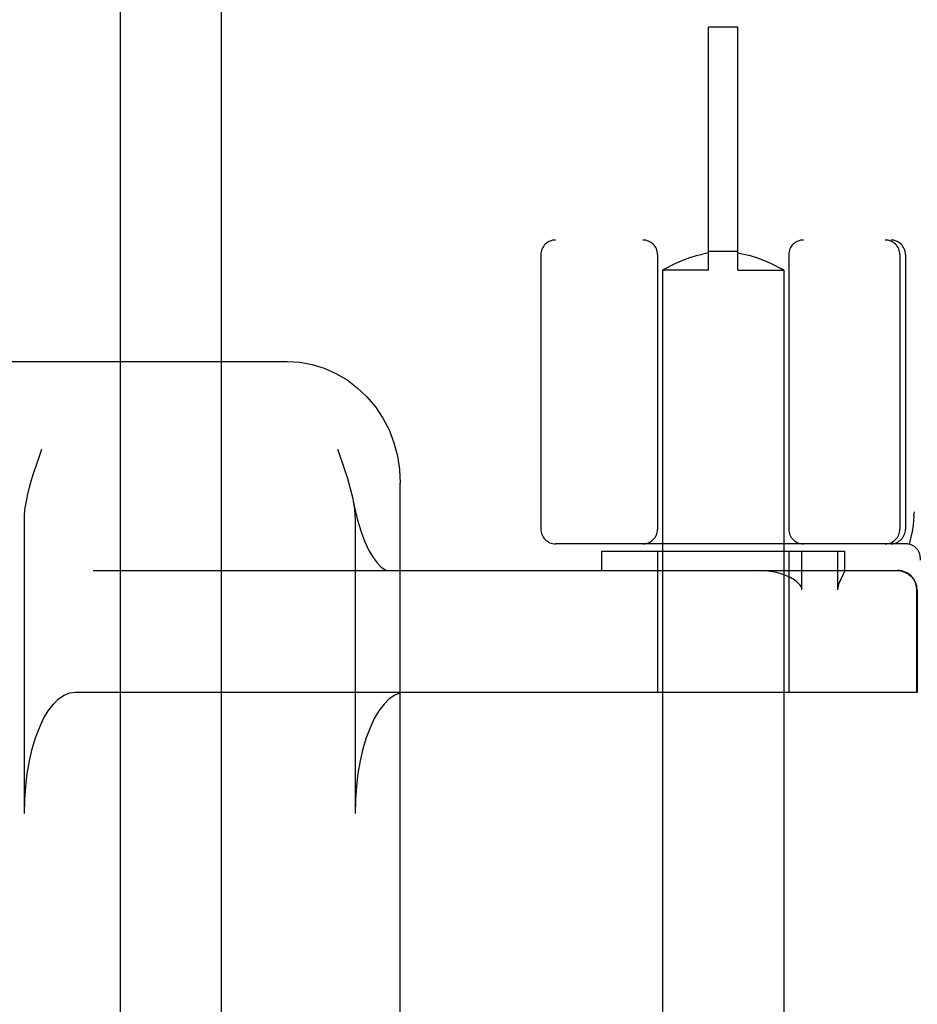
# Model space of a CAD drawing. Header units: inches. Extents: x 0 to 268, y 0 to 174.
# Tile 42 of 71: x 91.889 to 92.812, y 89.121 to 90.134. Entities that reach past the tile are written whole.
import ezdxf

# ---------------------------------------------------------------- set-up
doc = ezdxf.new("R2010")
doc.units = ezdxf.units.IN
doc.header["$LTSCALE"] = 14.749625
doc.header["$MEASUREMENT"] = 0
doc.linetypes.add('HIDDEN', pattern=[0.2, 0.1, -0.1])
doc.layers.add('DEFAULT_2', color=8, linetype='HIDDEN')
doc.layers.add('LEFTHAND_DOOR_ASSEMBLY', color=7, linetype='CONTINUOUS')

msp = doc.modelspace()

# ---------------------------------------------------------------- linework, layer by layer
at = {"layer": 'DEFAULT_2', "color": 8, "linetype": 'HIDDEN'}
for p, q in [((92.5973, 89.8762), (92.5973, 90.1262)), ((92.6273, 90.1262), (92.5973, 90.1262)), ((92.6273, 89.8762), (92.6273, 90.1262)), ((94.9348, 89.9072), (92.4398, 89.9072)), ((92.4248, 89.8922), (92.4248, 89.6097)), ((92.5448, 89.8922), (92.5448, 89.6097)), ((92.5785, 89.8893), (92.5847, 89.8913)), ((92.5846, 89.8913), (92.5909, 89.8928)), ((92.5973, 89.8941), (92.5909, 89.8928)), ((92.6273, 89.8953), (92.5973, 89.8953)), ((92.6273, 89.8941), (92.6337, 89.8928)), ((92.6337, 89.8928), (92.64, 89.8913)), ((92.6399, 89.8913), (92.6461, 89.8893)), ((92.6798, 89.8922), (92.6798, 89.6097)), ((92.7941, 89.8922), (92.7941, 89.6097)), ((92.7998, 89.8922), (92.7998, 89.6097)), ((92.5556, 89.8793), (92.5589, 89.881)), ((92.5588, 89.881), (92.5629, 89.8829)), ((92.5628, 89.8829), (92.5676, 89.8851)), ((92.5675, 89.8851), (92.5729, 89.8873)), ((92.5728, 89.8872), (92.5786, 89.8894)), ((92.646, 89.8894), (92.6518, 89.8872)), ((92.6517, 89.8873), (92.6571, 89.8851)), ((92.657, 89.8851), (92.6618, 89.8829)), ((92.6617, 89.8829), (92.6657, 89.881)), ((92.6657, 89.881), (92.669, 89.8793)), ((92.5501, 89.8764), (92.5498, 89.8762)), ((92.5498, 89.8762), (92.5498, 86.4262)), ((92.5973, 89.8762), (92.5498, 89.8762)), ((92.5501, 89.8764), (92.553, 89.878)), ((92.553, 89.8779), (92.5556, 89.8793)), ((92.6273, 89.8762), (92.6748, 89.8762)), ((92.669, 89.8793), (92.6716, 89.8779)), ((92.6748, 89.8762), (92.6748, 86.4262)), ((90.779, 89.7822), (92.1639, 89.7822)), ((92.2155, 89.6922), (92.2173, 89.6872)), ((92.2801, 89.0985), (92.2801, 89.6572)), ((92.8086, 89.6232), (92.8091, 89.6276)), ((91.8934, 89.3172), (91.8934, 89.6187)), ((92.2336, 89.6187), (92.2336, 89.3172)), ((92.807, 89.6087), (92.8036, 89.5943)), ((92.807, 89.6087), (92.8071, 89.6093)), ((92.8002, 89.5947), (92.4398, 89.5947)), ((92.4873, 89.5672), (92.4873, 89.5872)), ((92.4873, 89.5872), (92.7373, 89.5872)), ((92.5448, 89.5872), (92.5448, 89.4422)), ((92.6798, 89.5872), (92.6798, 89.4422)), ((92.6933, 89.5472), (92.6933, 89.5872)), ((92.73, 89.5872), (92.73, 89.5472)), ((92.7373, 89.5669), (92.7373, 89.5872)), ((91.9641, 89.5672), (92.7918, 89.5672)), ((92.7372, 89.5672), (92.7373, 89.5671)), ((92.7355, 89.5626), (92.7336, 89.559)), ((92.8113, 89.5472), (92.8113, 89.4422)), ((92.8118, 89.5472), (92.8118, 89.4422)), ((91.946, 89.4422), (92.8118, 89.4422))]:
    msp.add_line(p, q, dxfattribs=at)
for points in [[(92.6748, 89.8762), (92.6744, 89.8764), (92.6715, 89.878)], [(92.1639, 89.7822), (92.1767, 89.7814), (92.1894, 89.7791), (92.2019, 89.7753), (92.2139, 89.77), (92.2253, 89.7633), (92.2359, 89.7553), (92.2457, 89.746), (92.2545, 89.7355), (92.2621, 89.7241), (92.2685, 89.7118), (92.2735, 89.6987), (92.2772, 89.6852), (92.2794, 89.6713), (92.2801, 89.6572)], [(91.8934, 89.6187), (91.8936, 89.6252), (91.8943, 89.6318), (91.8954, 89.6387), (91.8968, 89.6458), (91.8986, 89.6531), (91.9007, 89.6605), (91.9031, 89.6681), (91.9057, 89.676), (91.9085, 89.684), (91.9115, 89.6922)], [(92.2173, 89.6872), (92.2208, 89.6772), (92.2225, 89.6721), (92.2242, 89.6671), (92.2258, 89.662), (92.2273, 89.6569), (92.2287, 89.6517), (92.23, 89.6465), (92.2312, 89.6412), (92.2316, 89.6386)], [(92.2316, 89.6386), (92.2321, 89.6357), (92.2329, 89.6302), (92.2334, 89.6245), (92.2336, 89.6187)], [(92.2317, 89.6386), (92.2329, 89.632), (92.2361, 89.6189), (92.2397, 89.607), (92.2437, 89.5966), (92.2479, 89.5877), (92.2522, 89.5805), (92.2564, 89.575), (92.2602, 89.5711), (92.2636, 89.5686), (92.2662, 89.5674), (92.268, 89.5672)], [(92.8086, 89.6232), (92.8081, 89.6187), (92.8076, 89.6141), (92.8071, 89.6093)], [(92.6814, 89.56), (92.6783, 89.5615), (92.6748, 89.5629), (92.6711, 89.5641), (92.6671, 89.5651), (92.6629, 89.5659), (92.6584, 89.5666), (92.6535, 89.567), (92.6484, 89.5672)], [(92.7373, 89.5671), (92.7372, 89.5667), (92.7371, 89.5662), (92.7369, 89.5657), (92.7366, 89.565), (92.7362, 89.5642), (92.7359, 89.5635), (92.7355, 89.5626)], [(92.7913, 89.5672), (92.7952, 89.5668), (92.799, 89.5656), (92.8025, 89.5638), (92.8055, 89.5613), (92.808, 89.5583), (92.8098, 89.5548), (92.811, 89.5511), (92.8113, 89.5472)], [(92.6933, 89.5472), (92.6931, 89.5485), (92.6928, 89.5498), (92.6922, 89.5511), (92.6914, 89.5522), (92.6906, 89.5533), (92.6896, 89.5543), (92.6885, 89.5553), (92.6873, 89.5563), (92.686, 89.5572), (92.6846, 89.5582), (92.6831, 89.5591), (92.6814, 89.56)], [(92.7336, 89.559), (92.7332, 89.558), (92.7327, 89.557), (92.7322, 89.556), (92.7317, 89.5549), (92.7313, 89.5538), (92.7309, 89.5526), (92.7305, 89.5513), (92.7302, 89.55), (92.7301, 89.5486), (92.73, 89.5472)], [(91.8934, 89.3172), (91.8937, 89.3312), (91.8947, 89.345), (91.8963, 89.3584), (91.8986, 89.3714), (91.9015, 89.3837), (91.9049, 89.3951), (91.9088, 89.4055), (91.9132, 89.4149), (91.918, 89.423), (91.9232, 89.4298), (91.9286, 89.4351), (91.9343, 89.439), (91.9401, 89.4414), (91.946, 89.4422)], [(92.2862, 89.4422), (92.2803, 89.4414), (92.2745, 89.439), (92.2688, 89.4351), (92.2634, 89.4298), (92.2582, 89.423), (92.2534, 89.4149), (92.249, 89.4055), (92.2451, 89.3951), (92.2417, 89.3837), (92.2388, 89.3714), (92.2365, 89.3584), (92.2349, 89.345), (92.2339, 89.3312), (92.2336, 89.3172)]]:
    msp.add_lwpolyline(points, dxfattribs=at)
for centre, radius, start, end in [((92.4398, 89.8922), 0.015, 90, 180), ((92.5298, 89.8922), 0.015, 0, 90), ((92.6948, 89.8922), 0.015, 90, 180), ((92.7791, 89.8922), 0.015, 0, 90), ((92.7848, 89.8922), 0.015, 0, 90), ((92.4398, 89.6097), 0.015, 180, 270), ((92.5298, 89.6097), 0.015, 270, 360), ((92.6948, 89.6097), 0.015, 180, 270), ((92.7791, 89.6097), 0.015, 270, 360), ((92.7848, 89.6097), 0.015, 270, 360), ((92.8002, 89.5797), 0.015, 353.0043, 90), ((92.7918, 89.5472), 0.02, 0, 90)]:
    msp.add_arc(centre, radius, start, end, dxfattribs=at)
at = {"layer": 'LEFTHAND_DOOR_ASSEMBLY', "color": 8, "linetype": 'HIDDEN'}
msp.add_line((91.9918, 125.5532), (91.9918, 51.2612), dxfattribs=at)
at = {"layer": 'LEFTHAND_DOOR_ASSEMBLY', "color": 3, "linetype": 'Continuous'}
msp.add_line((92.0958, 125.5532), (92.0958, 51.2612), dxfattribs=at)

doc.saveas('drawing.dxf')
